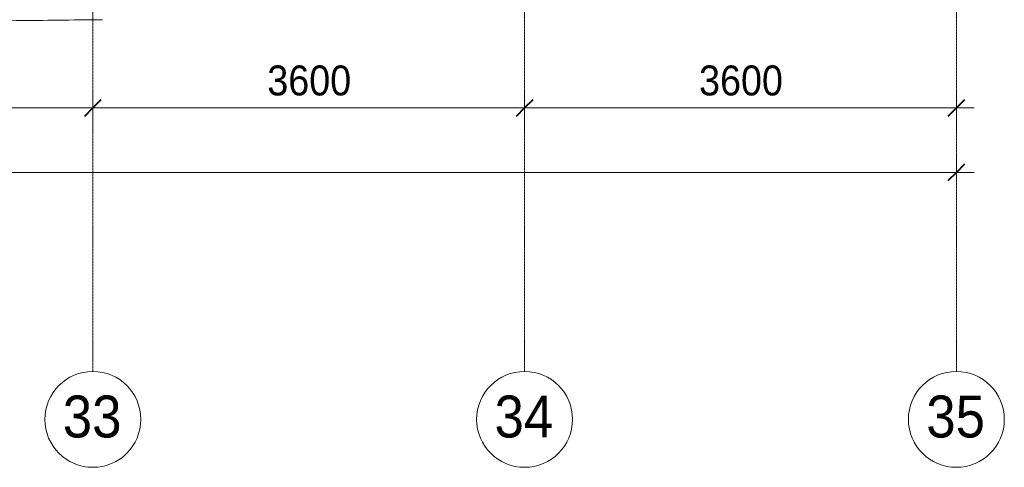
# Model space of a CAD drawing. Header units: millimetres. Extents: x 5617 to 132318, y 7718 to 193536.
# Tile 56 of 81: x 61851 to 70061, y 11226 to 14960. Entities that reach past the tile are written whole.
import ezdxf

# ---------------------------------------------------------------- set-up
doc = ezdxf.new("R2010")
doc.units = ezdxf.units.MM
doc.linetypes.add('Линия сетки', pattern=[25, 20, -2.5, 0, -2.5])
for name, color, linetype, lineweight in [('Оси', 7, 'Continuous', 9), ('Размеры', 7, 'Continuous', 9), ('Размеры-100', 7, 'Continuous', 9), ('Форма', 7, 'Continuous', 18)]:
    doc.layers.add(name, color=color, linetype=linetype, lineweight=lineweight)
doc.styles.add('Arial', font='arial.ttf', dxfattribs={"width": 0.9, "height": 250})
doc.styles.add('Arial_1', font='arial.ttf', dxfattribs={"width": 0.9, "height": 350})
doc.dimstyles.new('Основной_2_5_мм', dxfattribs={"dimscale": 304.8, "dimtxt": 255.06485, "dimasz": 0.463911, "dimexe": 0.492126, "dimexo": 0.492126, "dimgap": 0.098425, "dimtad": 1, "dimdec": 0, "dimdsep": 46, "dimtxsty": 'Arial', "dimblk1": 'OBLIQUE', "dimblk2": 'OBLIQUE', "dimsah": 1, "dimcen": 0.09, "dimdle": 0.492126, "dimazin": 2, "dimtfac": 1, "dimtdec": 4, "dimtix": 1, "dimtmove": 0, "dimatfit": 3, "dimfxl": 1, "dimtvp": 1, "dimtolj": 1, "dimtzin": 0, "dimlwd": 20, "dimlwe": 20, "dimarcsym": 2})

# ---------------------------------------------------------------- blocks, each defined once
blk = doc.blocks.new('135_SLK_K4_AR_FCD_rvt-1-МКСС_К4_L13_45_000_')
at = {"layer": 'Форма', "color": 253, "lineweight": 9, "true_color": 0xaaaaaa}
blk.add_open_spline([(127934.8, 14941.5), (127951.4, 14941.7), (128026.8, 14942.4), (128161, 14943.9), (128337.5, 14945.8), (128513.9, 14947.7), (128749, 14950.2), (129042.6, 14953.4), (129336.2, 14956.7), (129532.5, 14958.9), (129611.2, 14959.8), (129631.1, 14960)], degree=3, knots=[-0.22447709, -0.22447709, -0.22447709, -0.22447709, -0.22321429, -0.21875, -0.21428571, -0.20982143, -0.20535714, -0.19642857, -0.1875, -0.18303571, -0.18152362, -0.18152362, -0.18152362, -0.18152362], dxfattribs=at)
blk = doc.blocks.new('Ось сетки - Круг_Ø8 мм-6577-МКСС_К4_L13_45_000_')
at = {"layer": 'Оси', "lineweight": 20}
for start, end in [(360, 180), (180, 360)]:
    blk.add_arc((0, 0), 4, start, end, dxfattribs=at)
blk = doc.blocks.new('DIMBLOCK14-МКСС_К4_L13_45_000_')
at = {"layer": 'Размеры-100', "lineweight": 20, "transparency": 16777216}
for p, q in [((58860.8, 14223.5), (58860.8, 14373.5)), ((62460.8, 14223.5), (62460.8, 14373.5)), ((58860.8, 14223.5), (62460.8, 14223.5)), ((58860.8, 14223.5), (58860.8, 14173.5)), ((62460.8, 14223.5), (62460.8, 14173.5))]:
    blk.add_line(p, q, dxfattribs=at)
at = {"layer": 'Размеры-100', "lineweight": 40, "transparency": 16777216}
for p, q in [((58860.8, 14223.5), (58931.5, 14294.2)), ((62460.8, 14223.5), (62531.5, 14294.2)), ((58860.8, 14223.5), (58790.1, 14152.8)), ((62460.8, 14223.5), (62390.1, 14152.8))]:
    blk.add_line(p, q, dxfattribs=at)
at = {"layer": 'Размеры-100', "color": 0, "lineweight": 20, "transparency": 16777216, "insert": (60315.5, 14578.1), "char_height": 250, "width": 828.765, "attachment_point": 1, "line_spacing_factor": 0.941778, "style": 'Arial'}
blk.add_mtext('3600', dxfattribs=at)
blk = doc.blocks.new('_Oblique')
at = {"color": 0, "linetype": 'ByBlock', "lineweight": -2}
blk.add_line((-0.5, -0.5), (0.5, 0.5), dxfattribs=at)
blk = doc.blocks.new('DIMBLOCK15-МКСС_К4_L13_45_000_')
at = {"layer": 'Размеры-100', "lineweight": 20, "transparency": 16777216}
for p, q in [((62460.8, 14223.5), (62460.8, 14373.5)), ((66060.8, 14223.5), (66060.8, 14373.5)), ((62460.8, 14223.5), (66060.8, 14223.5)), ((62460.8, 14223.5), (62460.8, 14173.5)), ((66060.8, 14223.5), (66060.8, 14173.5))]:
    blk.add_line(p, q, dxfattribs=at)
at = {"layer": 'Размеры-100', "lineweight": 40, "transparency": 16777216}
for p, q in [((62460.8, 14223.5), (62531.5, 14294.2)), ((66060.8, 14223.5), (66131.5, 14294.2)), ((62460.8, 14223.5), (62390.1, 14152.8)), ((66060.8, 14223.5), (65990.1, 14152.8))]:
    blk.add_line(p, q, dxfattribs=at)
at = {"layer": 'Размеры-100', "color": 0, "lineweight": 20, "transparency": 16777216, "insert": (63915.5, 14578.1), "char_height": 250, "width": 828.765, "attachment_point": 1, "line_spacing_factor": 0.941778, "style": 'Arial'}
blk.add_mtext('3600', dxfattribs=at)
blk = doc.blocks.new('DIMBLOCK16-МКСС_К4_L13_45_000_')
at = {"layer": 'Размеры-100', "lineweight": 20, "transparency": 16777216}
for p, q in [((66060.8, 14223.5), (66060.8, 14373.5)), ((69660.8, 14223.5), (69660.8, 14373.5)), ((66060.8, 14223.5), (69810.8, 14223.5)), ((66060.8, 14223.5), (66060.8, 14173.5)), ((69660.8, 14223.5), (69660.8, 14173.5))]:
    blk.add_line(p, q, dxfattribs=at)
at = {"layer": 'Размеры-100', "lineweight": 40, "transparency": 16777216}
for p, q in [((66060.8, 14223.5), (66131.5, 14294.2)), ((69660.8, 14223.5), (69731.5, 14294.2)), ((66060.8, 14223.5), (65990.1, 14152.8)), ((69660.8, 14223.5), (69590.1, 14152.8))]:
    blk.add_line(p, q, dxfattribs=at)
at = {"layer": 'Размеры-100', "color": 0, "lineweight": 20, "transparency": 16777216, "insert": (67515.5, 14578.1), "char_height": 250, "width": 828.765, "attachment_point": 1, "line_spacing_factor": 0.941778, "style": 'Arial'}
blk.add_mtext('3600', dxfattribs=at)
blk = doc.blocks.new('DIMBLOCK24-МКСС_К4_L13_45_000_')
at = {"layer": 'Размеры-100', "lineweight": 20, "transparency": 16777216}
for p, q in [((28060.8, 13685.7), (28060.8, 13835.7)), ((69660.8, 13685.7), (69660.8, 13835.7)), ((27910.8, 13685.7), (69810.8, 13685.7)), ((28060.8, 13685.7), (28060.8, 13635.7)), ((69660.8, 13685.7), (69660.8, 13635.7))]:
    blk.add_line(p, q, dxfattribs=at)
at = {"layer": 'Размеры-100', "lineweight": 40, "transparency": 16777216}
for p, q in [((28060.8, 13685.7), (28131.5, 13756.4)), ((69660.8, 13685.7), (69731.5, 13756.4)), ((28060.8, 13685.7), (27990.1, 13615)), ((69660.8, 13685.7), (69590.1, 13615))]:
    blk.add_line(p, q, dxfattribs=at)
at = {"layer": 'Размеры-100', "color": 0, "lineweight": 20, "transparency": 16777216, "insert": (48429.1, 14040.2), "char_height": 250, "width": 1035.956, "attachment_point": 1, "line_spacing_factor": 0.941778, "style": 'Arial'}
blk.add_mtext('41600', dxfattribs=at)

msp = doc.modelspace()

# ---------------------------------------------------------------- linework, layer by layer
at = {"layer": 'Оси', "linetype": 'Линия сетки'}
for p, q in [((62460.8, 12025.7), (62460.8, 33050)), ((66060.8, 12025.7), (66060.8, 33050)), ((69660.8, 12025.7), (69660.8, 33050))]:
    msp.add_line(p, q, dxfattribs=at)

# ---------------------------------------------------------------- block references
at = {"lineweight": 5}
msp.add_blockref('135_SLK_K4_AR_FCD_rvt-1-МКСС_К4_L13_45_000_', (-67089.2, 0), dxfattribs=at)
at = {"layer": 'Оси', "lineweight": 20, "xscale": 99.99999999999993, "yscale": 99.99999999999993, "zscale": 99.99999999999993}
for p in [(62460.8, 11625.7), (66060.8, 11625.7), (69660.8, 11625.7)]:
    msp.add_blockref('Ось сетки - Круг_Ø8 мм-6577-МКСС_К4_L13_45_000_', p, dxfattribs=at)

# ---------------------------------------------------------------- texts
at = {"layer": 'Оси', "char_height": 350, "width": 606.076, "attachment_point": 1, "style": 'Arial_1'}
for s, insert in [('33', (62210.2, 11824.7)), ('34', (65810.2, 11824.7)), ('35', (69410.2, 11824.7))]:
    msp.add_mtext(s, dxfattribs=dict(at, insert=insert))

# ---------------------------------------------------------------- dimensions: what is measured, and where the dimension line sits
at = {"layer": 'Размеры', "lineweight": 20}
for base, p1, p2, override, picture, middle in [((62460.8, 14223.5), (58860.8, 14323.5), (62460.8, 14323.5), {"dimpost": '<>', "dimfxl": 3600}, 'DIMBLOCK14-МКСС_К4_L13_45_000_', (60660.8, 14381.3)), ((66060.8, 14223.5), (62460.8, 14323.5), (66060.8, 14323.5), {"dimpost": '<>', "dimfxl": 3600}, 'DIMBLOCK15-МКСС_К4_L13_45_000_', (64260.8, 14381.3)), ((69660.8, 14223.5), (66060.8, 14323.5), (69660.8, 14323.5), {"dimpost": '<>', "dimfxl": 3600}, 'DIMBLOCK16-МКСС_К4_L13_45_000_', (67860.8, 14381.3)), ((69660.8, 13685.7), (28060.8, 13785.7), (69660.8, 13785.7), {"dimpost": '<>', "dimfxl": 41600}, 'DIMBLOCK24-МКСС_К4_L13_45_000_', (48860.8, 13843.3))]:
    dim = msp.add_linear_dim(base=base, p1=p1, p2=p2, dimstyle='Основной_2_5_мм', override=override, dxfattribs=at)
    dim.commit()
    dim.dimension.update_dxf_attribs({"geometry": picture, "text_midpoint": middle})

doc.saveas('drawing.dxf')
